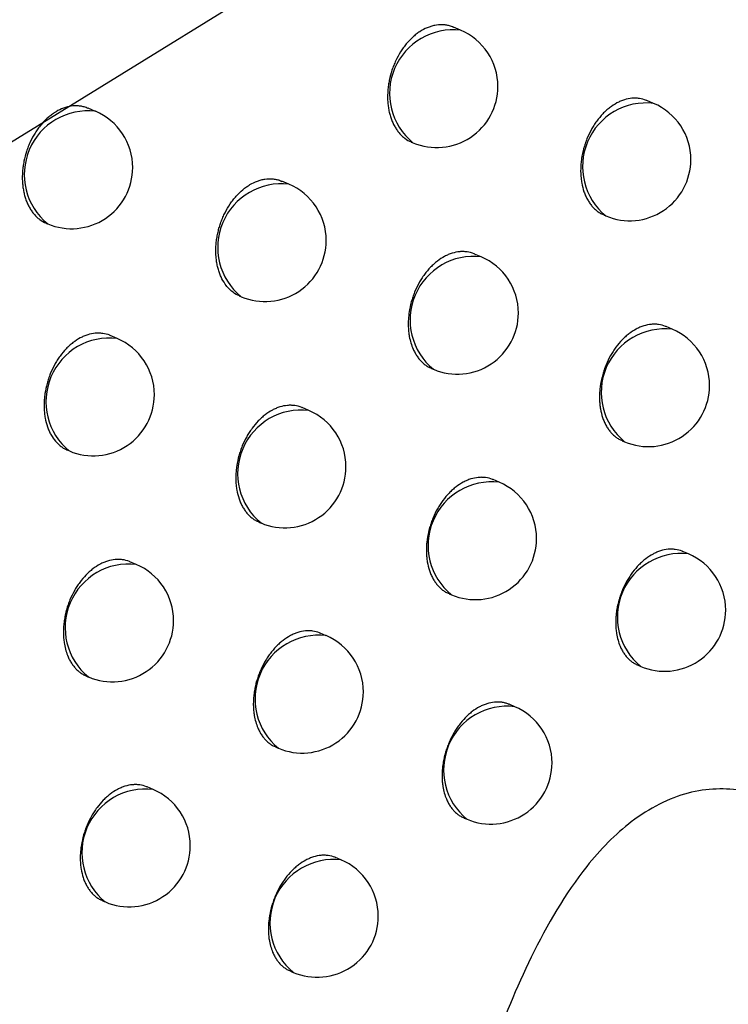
# Model space of a CAD drawing. Header units: millimetres. Extents: x -0.66 to 0.91, y -0.4 to 0.64.
# Tile 93 of 171: x 0.67776 to 0.68355, y -0.18104 to -0.17298. Entities that reach past the tile are written whole.
import ezdxf

# ---------------------------------------------------------------- set-up
doc = ezdxf.new("R2010")
doc.units = ezdxf.units.MM
doc.layers.add('FORMAT', color=7, linetype='Continuous')

msp = doc.modelspace()

# ---------------------------------------------------------------- linework, layer by layer
at = {"layer": 'FORMAT', "color": 7, "linetype": 'Continuous', "lineweight": 25}
for p, q in [((0.685163, -0.169376), (0.672671, -0.177076)), ((0.681365, -0.173066), (0.681307, -0.173041)), ((0.682943, -0.173665), (0.682888, -0.173642)), ((0.678379, -0.17373), (0.678319, -0.173705)), ((0.680963, -0.173981), (0.680975, -0.173986)), ((0.67996, -0.174325), (0.679904, -0.174301)), ((0.677979, -0.174647), (0.677989, -0.174651)), ((0.682539, -0.174579), (0.682553, -0.174586)), ((0.681533, -0.174919), (0.681479, -0.174897)), ((0.679558, -0.175241), (0.679571, -0.175246)), ((0.683096, -0.175512), (0.683045, -0.175491)), ((0.678556, -0.175588), (0.6785, -0.175564)), ((0.681127, -0.175834), (0.681143, -0.17584)), ((0.680123, -0.176177), (0.68007, -0.176154)), ((0.682687, -0.176425), (0.682706, -0.176433)), ((0.678152, -0.176503), (0.678166, -0.176508)), ((0.681681, -0.176764), (0.681631, -0.176743)), ((0.679716, -0.17709), (0.679733, -0.177098)), ((0.683228, -0.177351), (0.683181, -0.177331)), ((0.678712, -0.177437), (0.678661, -0.177415)), ((0.681271, -0.177677), (0.681291, -0.177685)), ((0.680265, -0.17802), (0.680216, -0.177999)), ((0.682816, -0.178262), (0.682838, -0.178272)), ((0.678305, -0.17835), (0.678323, -0.178358)), ((0.681808, -0.178601), (0.681762, -0.178581)), ((0.679854, -0.178932), (0.679875, -0.17894)), ((0.67885, -0.179277), (0.678802, -0.179257)), ((0.681394, -0.179512), (0.681418, -0.179522)), ((0.680387, -0.179854), (0.680342, -0.179835)), ((0.678438, -0.180189), (0.67846, -0.180198)), ((0.679973, -0.180764), (0.679997, -0.180775))]:
    msp.add_line(p, q, dxfattribs=at)
for centre, radius, start, end in [((0.681305, -0.173583), 0.0005209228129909, 83.34982, 230.761992), ((0.68117, -0.173526), 0.0004999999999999, 360, 67.055906), ((0.68117, -0.173526), 0.0005, 247.055906, 360), ((0.682883, -0.174182), 0.000520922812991, 83.34982, 230.761992), ((0.682748, -0.174125), 0.0005, 360, 67.055906), ((0.678318, -0.174247), 0.000520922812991, 83.34982, 230.761992), ((0.678184, -0.17419), 0.0005000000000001, 360, 67.055906), ((0.682748, -0.174125), 0.0005, 247.055906, 360), ((0.678184, -0.17419), 0.0005000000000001, 247.055906, 360), ((0.6799, -0.174843), 0.000520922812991, 83.34982, 230.761992), ((0.679766, -0.174786), 0.0005000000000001, 360, 67.055906), ((0.679766, -0.174786), 0.0005000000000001, 247.055906, 360), ((0.681473, -0.175437), 0.000520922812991, 83.34982, 230.761992), ((0.681338, -0.17538), 0.0004999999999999, 360, 67.055906), ((0.681338, -0.17538), 0.0005, 247.055906, 360), ((0.683036, -0.17603), 0.000520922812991, 83.34982, 230.761992), ((0.682901, -0.175973), 0.0005000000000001, 360, 67.055906), ((0.678495, -0.176105), 0.000520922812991, 83.34982, 230.761992), ((0.678361, -0.176048), 0.0005000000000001, 360, 67.055906), ((0.682901, -0.175973), 0.0005000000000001, 247.055906, 360), ((0.678361, -0.176048), 0.0005000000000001, 247.055906, 360), ((0.680063, -0.176694), 0.0005209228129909, 83.34982, 230.761992), ((0.679928, -0.176637), 0.0004999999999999, 360, 67.055906), ((0.679928, -0.176637), 0.0005, 247.055906, 360), ((0.68162, -0.177282), 0.0005209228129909, 83.34982, 230.761992), ((0.681486, -0.177225), 0.0005, 360, 67.055906), ((0.681486, -0.177225), 0.0005, 247.055906, 360), ((0.683168, -0.177868), 0.000520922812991, 83.34982, 230.761992), ((0.683033, -0.177811), 0.0005000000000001, 360, 67.055906), ((0.678652, -0.177954), 0.000520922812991, 83.34982, 230.761992), ((0.678518, -0.177897), 0.0005000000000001, 360, 67.055906), ((0.683033, -0.177811), 0.0005000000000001, 247.055906, 360), ((0.678518, -0.177897), 0.0005000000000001, 247.055906, 360), ((0.680205, -0.178537), 0.000520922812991, 83.34982, 230.761992), ((0.68007, -0.17848), 0.0005000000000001, 360, 67.055906), ((0.68007, -0.17848), 0.0005000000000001, 247.055906, 360), ((0.681747, -0.179118), 0.0005209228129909, 83.34982, 230.761992), ((0.681613, -0.179061), 0.0005000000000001, 360, 67.055906), ((0.681613, -0.179061), 0.0005000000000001, 247.055906, 360), ((0.678789, -0.179795), 0.000520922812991, 83.34982, 230.761992), ((0.678655, -0.179738), 0.0005000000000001, 360, 67.055906), ((0.678655, -0.179738), 0.0005, 247.055906, 360), ((0.680327, -0.180371), 0.000520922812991, 83.34982, 230.761992), ((0.680192, -0.180314), 0.0005000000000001, 360, 67.055906), ((0.680192, -0.180314), 0.0005000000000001, 247.055906, 360)]:
    msp.add_arc(centre, radius, start, end, dxfattribs=at)
for points, knots in [([(0.7413611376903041, -0.1357434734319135), (0.733530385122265, -0.140022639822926), (0.7178683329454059, -0.1485812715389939), (0.6949635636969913, -0.1619400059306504), (0.6799189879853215, -0.1712439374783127), (0.6726201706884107, -0.1757577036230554)], [0, 0, 0, 0, 0.3398546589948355, 0.6797330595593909, 1, 1, 1, 1]), ([(0.6813066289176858, -0.1730426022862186), (0.6812961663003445, -0.1730378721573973), (0.6812765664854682, -0.1730290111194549), (0.6812453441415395, -0.1730233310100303), (0.6812053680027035, -0.1730198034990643), (0.6811641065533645, -0.1730235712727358), (0.6811227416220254, -0.17303409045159), (0.6810815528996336, -0.1730491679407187), (0.6810409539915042, -0.1730708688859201), (0.6810019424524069, -0.1730986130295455), (0.6809642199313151, -0.1731302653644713), (0.6809287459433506, -0.1731674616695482), (0.6808963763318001, -0.1732092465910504), (0.680866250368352, -0.1732539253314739), (0.6808397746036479, -0.1733024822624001), (0.6808175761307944, -0.1733537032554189), (0.6807983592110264, -0.1734064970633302), (0.6807838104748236, -0.1734610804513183), (0.6807742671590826, -0.1735161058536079), (0.680768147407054, -0.1735711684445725), (0.6807672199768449, -0.173625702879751), (0.6807714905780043, -0.1736783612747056), (0.6807773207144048, -0.173716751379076), (0.6807856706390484, -0.173753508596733), (0.6807964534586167, -0.1737885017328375), (0.6808098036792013, -0.1738219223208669), (0.6808254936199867, -0.1738529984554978), (0.6808433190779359, -0.1738814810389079), (0.680863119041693, -0.1739071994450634), (0.6808851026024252, -0.1739304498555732), (0.6809167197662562, -0.1739568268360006), (0.680943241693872, -0.1739738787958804), (0.6809625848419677, -0.1739809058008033), (0.6809635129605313, -0.1739812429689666)], [0, 0, 0, 0, 0.0309118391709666, 0.057907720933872, 0.0853005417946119, 0.1382776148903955, 0.1651700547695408, 0.1924570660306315, 0.2452801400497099, 0.2720927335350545, 0.2992966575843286, 0.3520891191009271, 0.3788842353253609, 0.4060681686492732, 0.4589675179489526, 0.4858156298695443, 0.5130519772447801, 0.5661431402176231, 0.5930885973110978, 0.6204238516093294, 0.67370084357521, 0.7007417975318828, 0.7281754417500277, 0.7546959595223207, 0.7814006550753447, 0.8086866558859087, 0.8361737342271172, 0.8626781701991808, 0.8895623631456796, 0.9166396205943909, 0.9441139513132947, 0.9973184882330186, 1, 1, 1, 1]), ([(0.6828882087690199, -0.1736417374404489), (0.6828868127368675, -0.1736410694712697), (0.6828675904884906, -0.1736318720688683), (0.6828367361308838, -0.1736248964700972), (0.6827969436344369, -0.1736214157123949), (0.6827563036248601, -0.1736228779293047), (0.6827148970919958, -0.1736311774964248), (0.682673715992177, -0.1736462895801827), (0.6826329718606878, -0.1736657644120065), (0.6825931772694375, -0.1736916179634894), (0.6825553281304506, -0.1737232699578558), (0.682518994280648, -0.1737585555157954), (0.6824852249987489, -0.1737989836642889), (0.6824548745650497, -0.1738436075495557), (0.682426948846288, -0.1738907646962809), (0.68240291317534, -0.1739412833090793), (0.6823833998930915, -0.1739939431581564), (0.6823669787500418, -0.1740477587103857), (0.68235535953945, -0.174102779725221), (0.6823488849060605, -0.1741576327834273), (0.6823458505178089, -0.174212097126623), (0.6823480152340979, -0.1742654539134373), (0.6823571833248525, -0.1743288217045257), (0.6823696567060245, -0.1743768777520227), (0.6823869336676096, -0.1744209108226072), (0.6824023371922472, -0.1744518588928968), (0.6824198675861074, -0.1744801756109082), (0.6824393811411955, -0.174505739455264), (0.6824610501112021, -0.1745288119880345), (0.6824845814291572, -0.1745485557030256), (0.6825101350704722, -0.1745665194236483), (0.6825292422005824, -0.174573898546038), (0.6825392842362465, -0.1745777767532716)], [0, 0, 0, 0, 0.004200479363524, 0.0578372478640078, 0.0852199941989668, 0.1116542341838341, 0.1651338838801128, 0.1924355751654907, 0.2188106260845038, 0.2721687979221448, 0.2994062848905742, 0.3257696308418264, 0.3791020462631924, 0.4063239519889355, 0.4327287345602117, 0.486143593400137, 0.5134061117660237, 0.5398847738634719, 0.593449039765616, 0.6207879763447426, 0.6473373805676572, 0.701045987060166, 0.7284602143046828, 0.7815760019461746, 0.8088293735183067, 0.8362835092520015, 0.8628553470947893, 0.8896135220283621, 0.9166606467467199, 0.944103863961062, 0.9706229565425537, 1, 1, 1, 1]), ([(0.678318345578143, -0.1737063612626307), (0.678307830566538, -0.1737016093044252), (0.6782881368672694, -0.1736927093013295), (0.678256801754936, -0.1736869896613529), (0.67821671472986, -0.1736834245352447), (0.6781753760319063, -0.1736871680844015), (0.6781339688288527, -0.1736976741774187), (0.6780927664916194, -0.1737127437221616), (0.6780521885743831, -0.1737344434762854), (0.6780132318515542, -0.1737621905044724), (0.6779755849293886, -0.1737938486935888), (0.6779402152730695, -0.17383105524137), (0.6779079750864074, -0.1738728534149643), (0.6778779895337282, -0.1739175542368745), (0.6778516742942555, -0.173966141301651), (0.677829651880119, -0.174017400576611), (0.6778106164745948, -0.1740702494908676), (0.6777962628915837, -0.1741249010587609), (0.6777869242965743, -0.1741800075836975), (0.6777810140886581, -0.1742351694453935), (0.6777803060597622, -0.1742898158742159), (0.6777848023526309, -0.1743425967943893), (0.6777908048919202, -0.1743810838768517), (0.6777993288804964, -0.1744179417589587), (0.6778102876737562, -0.1744530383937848), (0.6778238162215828, -0.1744865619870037), (0.677839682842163, -0.1745177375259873), (0.6778576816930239, -0.174546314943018), (0.6778776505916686, -0.1745721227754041), (0.6778998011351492, -0.1745954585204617), (0.6779316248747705, -0.174621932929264), (0.6779582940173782, -0.1746390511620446), (0.6779777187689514, -0.1746461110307), (0.6779786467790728, -0.1746464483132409)], [0, 0, 0, 0, 0.0309336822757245, 0.0579360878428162, 0.0853360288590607, 0.1382952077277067, 0.1651788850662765, 0.1924573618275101, 0.2452408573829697, 0.2720334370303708, 0.2992171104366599, 0.3519661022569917, 0.3787389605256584, 0.4059000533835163, 0.4587711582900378, 0.4856045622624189, 0.512825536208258, 0.5659158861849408, 0.5928605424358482, 0.6201945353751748, 0.6734983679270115, 0.7005527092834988, 0.7279996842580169, 0.7545413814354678, 0.7812674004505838, 0.8085752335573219, 0.8360843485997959, 0.8626083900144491, 0.8895126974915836, 0.9166103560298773, 0.9441057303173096, 0.9973296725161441, 1, 1, 1, 1]), ([(0.6795578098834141, -0.1752401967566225), (0.6795528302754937, -0.1752381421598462), (0.6795296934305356, -0.1752285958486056), (0.6795000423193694, -0.1752081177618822), (0.6794698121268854, -0.1751800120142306), (0.6794420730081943, -0.175147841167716), (0.6794182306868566, -0.1751101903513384), (0.6793989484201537, -0.1750678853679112), (0.6793868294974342, -0.1750340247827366), (0.679377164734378, -0.1749984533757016), (0.679369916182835, -0.1749608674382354), (0.6793637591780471, -0.1749092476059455), (0.6793627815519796, -0.1748552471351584), (0.6793670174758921, -0.1748003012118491), (0.6793728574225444, -0.1747586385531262), (0.6793812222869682, -0.174717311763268), (0.6793920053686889, -0.174676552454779), (0.6794053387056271, -0.1746360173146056), (0.6794209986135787, -0.1745965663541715), (0.6794447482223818, -0.174545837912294), (0.6794727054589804, -0.1744980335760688), (0.6795042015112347, -0.1744544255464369), (0.6795378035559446, -0.1744138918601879), (0.6795743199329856, -0.1743782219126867), (0.6796128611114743, -0.1743483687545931), (0.6796524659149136, -0.1743225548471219), (0.6796933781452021, -0.1743029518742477), (0.6797346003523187, -0.1742900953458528), (0.6797757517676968, -0.1742818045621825), (0.6798165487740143, -0.1742801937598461), (0.6798557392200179, -0.1742860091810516), (0.6798819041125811, -0.174291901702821), (0.6798968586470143, -0.1742994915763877), (0.6799030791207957, -0.1743026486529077)], [0, 0, 0, 0, 0.0146459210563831, 0.0680496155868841, 0.095306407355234, 0.1217801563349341, 0.1753342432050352, 0.202667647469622, 0.229219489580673, 0.2559564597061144, 0.2829799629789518, 0.3103958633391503, 0.3635424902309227, 0.3908112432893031, 0.418280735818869, 0.4448761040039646, 0.4716580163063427, 0.4987292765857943, 0.5261972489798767, 0.552732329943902, 0.6064169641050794, 0.6338247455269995, 0.6602695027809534, 0.7137711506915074, 0.7410849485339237, 0.7674515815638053, 0.8207933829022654, 0.8480232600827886, 0.8743619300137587, 0.9276447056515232, 0.9548415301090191, 0.9812159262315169, 0.9999999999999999, 0.9999999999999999, 0.9999999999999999, 0.9999999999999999]), ([(0.6814791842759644, -0.1748967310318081), (0.6814777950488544, -0.1748960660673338), (0.6814586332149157, -0.1748868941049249), (0.6814278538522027, -0.174879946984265), (0.6813881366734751, -0.1748764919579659), (0.6813475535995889, -0.1748779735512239), (0.6813061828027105, -0.1748862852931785), (0.6812650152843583, -0.1749014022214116), (0.6812242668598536, -0.1749208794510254), (0.6811844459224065, -0.1749467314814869), (0.6811465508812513, -0.1749783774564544), (0.6811101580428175, -0.1750136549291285), (0.6810763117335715, -0.1750540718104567), (0.6810458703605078, -0.1750986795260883), (0.6810178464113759, -0.1751458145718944), (0.680993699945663, -0.175196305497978), (0.6809740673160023, -0.1752489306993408), (0.6809575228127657, -0.1753027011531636), (0.680945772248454, -0.1753576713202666), (0.6809391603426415, -0.1754124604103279), (0.6809367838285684, -0.1754532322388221), (0.6809369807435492, -0.1754932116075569), (0.6809397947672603, -0.17553271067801), (0.6809487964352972, -0.1755961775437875), (0.680966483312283, -0.1756552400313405), (0.6809917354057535, -0.1757062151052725), (0.6810091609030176, -0.1757344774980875), (0.6810285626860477, -0.175760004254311), (0.6810501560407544, -0.1757829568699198), (0.6810734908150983, -0.1758029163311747), (0.6810984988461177, -0.1758193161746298), (0.681116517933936, -0.1758293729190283), (0.681126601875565, -0.1758330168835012), (0.6811275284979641, -0.17583335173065)], [0, 0, 0, 0, 0.0041923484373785, 0.0578257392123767, 0.0852063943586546, 0.1116470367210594, 0.1651393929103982, 0.1924472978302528, 0.2188346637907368, 0.2722176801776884, 0.299467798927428, 0.3258445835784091, 0.3792043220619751, 0.4064403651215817, 0.4328544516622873, 0.4862884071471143, 0.5135610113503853, 0.540041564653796, 0.5936099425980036, 0.6209513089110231, 0.647495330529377, 0.6742246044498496, 0.7012406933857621, 0.7286496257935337, 0.8088483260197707, 0.8362928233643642, 0.8628564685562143, 0.8896063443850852, 0.9166449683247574, 0.9440793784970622, 0.9705956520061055, 0.9972980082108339, 0.9999999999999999, 0.9999999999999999, 0.9999999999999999, 0.9999999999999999]), ([(0.683045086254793, -0.1754908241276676), (0.683043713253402, -0.1754901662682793), (0.6830247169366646, -0.1754810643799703), (0.682994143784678, -0.1754741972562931), (0.6829546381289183, -0.1754708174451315), (0.682914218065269, -0.1754723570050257), (0.6828729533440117, -0.1754807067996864), (0.6828318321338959, -0.1754958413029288), (0.6827910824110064, -0.1755153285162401), (0.6827512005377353, -0.1755411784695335), (0.6827131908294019, -0.1755728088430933), (0.6826766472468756, -0.1756080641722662), (0.682642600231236, -0.1756484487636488), (0.6826119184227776, -0.1756930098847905), (0.68258363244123, -0.1757400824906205), (0.6825591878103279, -0.1757904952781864), (0.6825392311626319, -0.175843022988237), (0.6825223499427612, -0.1758966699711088), (0.6825102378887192, -0.1759514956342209), (0.6825032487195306, -0.1760061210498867), (0.6825005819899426, -0.1760467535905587), (0.6825004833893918, -0.1760865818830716), (0.6825029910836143, -0.1761259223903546), (0.682509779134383, -0.1761764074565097), (0.68252168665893, -0.1762241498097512), (0.6825383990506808, -0.176267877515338), (0.6825533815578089, -0.1762986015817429), (0.6825705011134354, -0.1763267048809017), (0.6825896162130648, -0.1763520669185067), (0.6826108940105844, -0.1763749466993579), (0.6826340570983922, -0.1763945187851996), (0.6826592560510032, -0.1764123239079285), (0.6826781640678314, -0.1764196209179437), (0.6826881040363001, -0.1764234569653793)], [0, 0, 0, 0, 0.0041765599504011, 0.0577852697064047, 0.0851524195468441, 0.1116008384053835, 0.1651083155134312, 0.1924232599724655, 0.2188331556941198, 0.2722615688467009, 0.2995347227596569, 0.3259371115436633, 0.3793489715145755, 0.4066120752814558, 0.4330418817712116, 0.4865083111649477, 0.5137983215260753, 0.5402764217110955, 0.5938405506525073, 0.6211805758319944, 0.6477039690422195, 0.674412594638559, 0.7014080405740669, 0.7287963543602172, 0.7818322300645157, 0.8090444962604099, 0.8364571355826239, 0.8629922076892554, 0.8897131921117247, 0.9167223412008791, 0.9441264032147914, 0.970627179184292, 1, 1, 1, 1]), ([(0.6784997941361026, -0.1755642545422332), (0.6784983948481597, -0.1755635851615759), (0.6784791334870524, -0.1755543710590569), (0.6784482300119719, -0.1755473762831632), (0.6784083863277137, -0.1755438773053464), (0.6783677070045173, -0.175545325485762), (0.6783262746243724, -0.1755536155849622), (0.6782850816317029, -0.1755687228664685), (0.6782443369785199, -0.1755881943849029), (0.6782045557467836, -0.1756140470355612), (0.6781667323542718, -0.1756457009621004), (0.678130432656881, -0.1756809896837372), (0.6780967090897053, -0.175721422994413), (0.6780664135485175, -0.1757660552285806), (0.6780385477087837, -0.1758132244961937), (0.6780145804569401, -0.1758637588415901), (0.6779951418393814, -0.1759164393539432), (0.677978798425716, -0.175970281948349), (0.6779672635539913, -0.1760253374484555), (0.6779608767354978, -0.176080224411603), (0.6779586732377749, -0.1761210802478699), (0.6779590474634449, -0.1761611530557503), (0.6779620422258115, -0.176200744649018), (0.677969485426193, -0.1762515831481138), (0.6779820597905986, -0.1762996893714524), (0.6779994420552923, -0.1763437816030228), (0.6780199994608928, -0.1763849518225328), (0.6780450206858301, -0.1764212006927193), (0.678073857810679, -0.1764518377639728), (0.6780974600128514, -0.176471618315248), (0.6781230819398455, -0.1764896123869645), (0.6781422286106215, -0.1764970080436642), (0.678152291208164, -0.1765008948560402)], [0, 0, 0, 0, 0.0042022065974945, 0.0578438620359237, 0.0852293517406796, 0.1116605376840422, 0.1651341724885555, 0.1924329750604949, 0.2188010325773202, 0.2721451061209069, 0.2993754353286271, 0.3257309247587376, 0.379047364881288, 0.4062610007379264, 0.4326604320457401, 0.486064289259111, 0.5133209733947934, 0.5397990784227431, 0.5933620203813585, 0.6207000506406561, 0.6472539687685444, 0.6739931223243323, 0.7010190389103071, 0.7284377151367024, 0.781568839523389, 0.8088300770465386, 0.8362921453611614, 0.8895906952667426, 0.9166455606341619, 0.944096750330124, 0.9706198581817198, 1, 1, 1, 1]), ([(0.6800700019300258, -0.1761544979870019), (0.6800686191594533, -0.1761538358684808), (0.6800495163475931, -0.1761446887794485), (0.68001881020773, -0.1761377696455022), (0.6799791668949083, -0.1761343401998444), (0.6799386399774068, -0.1761358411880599), (0.6798973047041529, -0.1761441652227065), (0.6798561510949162, -0.1761592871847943), (0.6798153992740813, -0.1761787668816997), (0.6797755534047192, -0.1762046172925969), (0.679737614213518, -0.176236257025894), (0.6797011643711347, -0.1762715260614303), (0.6796672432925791, -0.1763119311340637), (0.6796367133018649, -0.1763565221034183), (0.6796085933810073, -0.1764036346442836), (0.67958433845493, -0.176454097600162), (0.6795645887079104, -0.1765066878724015), (0.6795479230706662, -0.1765604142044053), (0.6795360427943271, -0.1766153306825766), (0.6795292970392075, -0.176670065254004), (0.6795259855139, -0.1767243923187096), (0.6795278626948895, -0.1767775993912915), (0.6795366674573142, -0.1768407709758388), (0.6795488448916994, -0.1768886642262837), (0.6795658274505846, -0.1769325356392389), (0.6795810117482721, -0.1769633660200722), (0.6795983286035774, -0.1769915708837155), (0.6796176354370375, -0.1770170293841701), (0.6796391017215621, -0.1770400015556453), (0.6796624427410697, -0.1770596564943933), (0.679687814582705, -0.1770775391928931), (0.6797068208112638, -0.1770848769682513), (0.67971681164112, -0.1770887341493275)], [0, 0, 0, 0, 0.0041844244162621, 0.057807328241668, 0.0851822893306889, 0.111625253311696, 0.165122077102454, 0.1924320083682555, 0.2188272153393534, 0.2722260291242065, 0.2994841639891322, 0.3258698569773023, 0.3792477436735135, 0.406493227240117, 0.4329123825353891, 0.486356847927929, 0.5136351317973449, 0.5401138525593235, 0.5936787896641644, 0.621018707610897, 0.6475541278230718, 0.7012347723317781, 0.7286350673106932, 0.781707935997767, 0.8089392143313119, 0.8363710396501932, 0.8629234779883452, 0.8896620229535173, 0.916689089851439, 0.9441116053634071, 0.9706216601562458, 1, 1, 1, 1]), ([(0.6816306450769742, -0.1767435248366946), (0.6816292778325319, -0.1767428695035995), (0.6816103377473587, -0.1767337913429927), (0.6815798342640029, -0.1767269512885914), (0.6815403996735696, -0.1767235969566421), (0.6815000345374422, -0.1767251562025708), (0.6814588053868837, -0.176733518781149), (0.6814176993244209, -0.1767486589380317), (0.6813769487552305, -0.1767681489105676), (0.681337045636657, -0.1767939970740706), (0.6812989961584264, -0.1768256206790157), (0.6812624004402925, -0.1768608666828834), (0.6812282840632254, -0.176901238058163), (0.6811975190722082, -0.1769457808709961), (0.681169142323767, -0.1769928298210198), (0.6811445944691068, -0.1770432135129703), (0.6811245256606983, -0.1770957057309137), (0.6811075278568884, -0.1771493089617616), (0.681095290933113, -0.1772040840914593), (0.6810881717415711, -0.1772586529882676), (0.6810854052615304, -0.1772992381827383), (0.681085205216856, -0.1773390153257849), (0.6810876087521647, -0.1773783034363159), (0.681094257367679, -0.1774287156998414), (0.6811060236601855, -0.1774763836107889), (0.6811225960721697, -0.1775200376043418), (0.6811374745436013, -0.1775507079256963), (0.681154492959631, -0.1775787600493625), (0.6811735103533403, -0.1776040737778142), (0.6811946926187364, -0.1776269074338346), (0.6812177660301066, -0.1776464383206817), (0.6812428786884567, -0.1776642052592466), (0.6812617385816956, -0.1776714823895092), (0.6812716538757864, -0.1776753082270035)], [0, 0, 0, 0, 0.0041705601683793, 0.0577736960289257, 0.0851377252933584, 0.1115894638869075, 0.1651034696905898, 0.1924215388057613, 0.2188392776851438, 0.2722835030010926, 0.2995646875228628, 0.3259758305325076, 0.3794055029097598, 0.4066778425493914, 0.4331132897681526, 0.4865913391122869, 0.5138875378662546, 0.5403656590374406, 0.5939300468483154, 0.6212704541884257, 0.6477883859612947, 0.6744915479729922, 0.7014815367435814, 0.7288644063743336, 0.7818836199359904, 0.8090873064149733, 0.8364912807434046, 0.8630188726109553, 0.8897322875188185, 0.9167337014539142, 0.9441297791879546, 0.970627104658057, 1, 1, 1, 1]), ([(0.6831811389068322, -0.1773310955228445), (0.6831797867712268, -0.1773304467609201), (0.6831610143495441, -0.1773214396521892), (0.6831307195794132, -0.1773146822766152), (0.6830915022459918, -0.1773114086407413), (0.6830513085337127, -0.1773130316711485), (0.6830101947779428, -0.1773214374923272), (0.682969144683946, -0.1773365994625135), (0.6829284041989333, -0.1773561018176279), (0.6828884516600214, -0.1773819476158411), (0.6828502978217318, -0.1774135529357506), (0.6828135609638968, -0.1774487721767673), (0.6827792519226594, -0.1774891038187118), (0.6827482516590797, -0.1775335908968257), (0.6827196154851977, -0.1775805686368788), (0.6826947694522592, -0.1776308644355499), (0.6826743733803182, -0.1776832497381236), (0.6826570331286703, -0.1777367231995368), (0.682644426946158, -0.177791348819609), (0.682636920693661, -0.1778457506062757), (0.6826338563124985, -0.1778861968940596), (0.6826333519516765, -0.177925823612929), (0.6826354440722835, -0.1779649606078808), (0.6826432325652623, -0.1780277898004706), (0.6826596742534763, -0.1780861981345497), (0.6826837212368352, -0.1781365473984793), (0.68270043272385, -0.1781644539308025), (0.6827191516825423, -0.1781896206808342), (0.6827400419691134, -0.1782123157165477), (0.6827628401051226, -0.1782317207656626), (0.6827876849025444, -0.1782493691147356), (0.6828063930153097, -0.1782565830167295), (0.6828162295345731, -0.1782603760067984)], [0, 0, 0, 0, 0.0041600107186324, 0.0577556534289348, 0.0851151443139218, 0.1115789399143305, 0.1651168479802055, 0.1924465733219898, 0.2188882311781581, 0.2723806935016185, 0.2996863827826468, 0.3261240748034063, 0.379607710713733, 0.4069079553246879, 0.4333621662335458, 0.4868787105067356, 0.51419522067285, 0.5406776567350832, 0.5942513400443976, 0.6215971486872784, 0.6481050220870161, 0.6747981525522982, 0.7017781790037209, 0.7291511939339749, 0.8091778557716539, 0.8365632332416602, 0.8630747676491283, 0.8897719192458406, 0.9167566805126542, 0.9441355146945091, 0.9706270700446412, 1, 1, 1, 1]), ([(0.6786606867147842, -0.1774150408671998), (0.6786593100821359, -0.1774143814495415), (0.6786402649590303, -0.1774052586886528), (0.6786096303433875, -0.1773983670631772), (0.678570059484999, -0.1773949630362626), (0.6785295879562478, -0.1773964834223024), (0.678488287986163, -0.1774048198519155), (0.6784471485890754, -0.1774199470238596), (0.6784063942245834, -0.1774394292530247), (0.6783665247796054, -0.1774652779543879), (0.678328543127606, -0.1774969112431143), (0.6782920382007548, -0.1775321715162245), (0.6782580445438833, -0.1775725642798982), (0.6782274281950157, -0.1776171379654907), (0.6781992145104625, -0.1776642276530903), (0.6781748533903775, -0.1777146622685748), (0.6781549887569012, -0.1777672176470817), (0.6781382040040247, -0.1778208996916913), (0.6781261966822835, -0.1778757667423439), (0.6781193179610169, -0.1779304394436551), (0.6781167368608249, -0.1779711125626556), (0.6781167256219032, -0.1780109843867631), (0.6781193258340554, -0.1780503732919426), (0.6781279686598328, -0.178113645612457), (0.6781452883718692, -0.1781725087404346), (0.678170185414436, -0.1782232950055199), (0.6781874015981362, -0.1782514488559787), (0.6782066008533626, -0.1782768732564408), (0.6782279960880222, -0.1782997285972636), (0.6782511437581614, -0.1783196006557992), (0.6782759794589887, -0.1783359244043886), (0.6782938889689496, -0.178345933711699), (0.6783039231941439, -0.1783495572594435), (0.6783048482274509, -0.1783498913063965)], [0, 0, 0, 0, 0.0041778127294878, 0.0577982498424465, 0.0851716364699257, 0.1116203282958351, 0.1651285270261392, 0.1924440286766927, 0.2188500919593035, 0.2722708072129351, 0.2995400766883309, 0.3259376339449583, 0.3793396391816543, 0.4065975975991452, 0.433025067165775, 0.4864865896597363, 0.5137738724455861, 0.5402545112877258, 0.5938235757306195, 0.621165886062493, 0.6476969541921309, 0.6744132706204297, 0.7014164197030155, 0.7288124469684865, 0.8089510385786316, 0.8363748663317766, 0.8629205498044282, 0.8896522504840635, 0.9166723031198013, 0.9440875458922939, 0.9705954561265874, 0.997289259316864, 1, 1, 1, 1]), ([(0.6802161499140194, -0.177999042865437), (0.6802147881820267, -0.1779983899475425), (0.6801959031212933, -0.1779893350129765), (0.6801654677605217, -0.1779825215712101), (0.680126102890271, -0.1779791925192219), (0.6800857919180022, -0.1779807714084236), (0.6800445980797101, -0.1779891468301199), (0.680003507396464, -0.17800429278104), (0.6799627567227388, -0.1780237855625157), (0.6799228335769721, -0.1780496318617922), (0.6798847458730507, -0.1780812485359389), (0.6798480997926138, -0.1781164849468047), (0.6798139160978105, -0.1781568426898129), (0.6797830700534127, -0.1782013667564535), (0.6797546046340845, -0.1782483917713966), (0.6797299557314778, -0.1782987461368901), (0.6797097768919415, -0.1783512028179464), (0.6796926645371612, -0.178404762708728), (0.679680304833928, -0.1784594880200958), (0.6796730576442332, -0.1785140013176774), (0.6796701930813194, -0.1785545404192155), (0.6796698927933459, -0.1785942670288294), (0.6796721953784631, -0.178633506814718), (0.6796803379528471, -0.1786965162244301), (0.6796971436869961, -0.178755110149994), (0.67972154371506, -0.1788056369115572), (0.6797384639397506, -0.1788336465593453), (0.6797573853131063, -0.1788589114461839), (0.6797784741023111, -0.1788817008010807), (0.679801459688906, -0.1789011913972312), (0.6798264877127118, -0.178918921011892), (0.6798453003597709, -0.1789261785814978), (0.679855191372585, -0.1789299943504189)], [0, 0, 0, 0, 0.0041656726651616, 0.0577712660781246, 0.0851362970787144, 0.1115948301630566, 0.1651224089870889, 0.1924472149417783, 0.2188759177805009, 0.272342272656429, 0.2996347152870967, 0.3260576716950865, 0.379511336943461, 0.4067960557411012, 0.4332404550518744, 0.4867368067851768, 0.5140425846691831, 0.5405244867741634, 0.5940967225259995, 0.62144136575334, 0.6479580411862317, 0.674659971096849, 0.7016487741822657, 0.7290305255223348, 0.809099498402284, 0.8364994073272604, 0.8630239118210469, 0.8897341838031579, 0.9167323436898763, 0.944124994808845, 0.9706229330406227, 0.9999999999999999, 0.9999999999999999, 0.9999999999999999, 0.9999999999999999]), ([(0.6817616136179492, -0.1785816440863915), (0.6817602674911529, -0.1785809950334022), (0.6817502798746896, -0.1785761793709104), (0.6817303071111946, -0.1785702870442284), (0.6817016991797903, -0.1785642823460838), (0.6816721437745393, -0.1785620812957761), (0.681632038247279, -0.1785636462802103), (0.6815909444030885, -0.1785720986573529), (0.6815499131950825, -0.1785872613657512), (0.68150917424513, -0.1786067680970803), (0.6814692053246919, -0.178632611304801), (0.681431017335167, -0.1786642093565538), (0.6813942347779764, -0.1786994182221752), (0.6813598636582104, -0.1787397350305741), (0.6813287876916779, -0.1787842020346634), (0.6813000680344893, -0.1788311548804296), (0.6812751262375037, -0.1788814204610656), (0.6812546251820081, -0.17893376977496), (0.68123717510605, -0.1789872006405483), (0.6812244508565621, -0.1790417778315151), (0.6812168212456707, -0.1790961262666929), (0.6812136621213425, -0.1791365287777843), (0.6812130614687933, -0.1791761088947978), (0.681215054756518, -0.1792151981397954), (0.681222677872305, -0.1792779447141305), (0.6812389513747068, -0.1793362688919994), (0.6812628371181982, -0.1793865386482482), (0.6812794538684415, -0.1794143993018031), (0.6812980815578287, -0.1794395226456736), (0.6813188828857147, -0.1794621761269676), (0.6813415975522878, -0.1794815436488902), (0.6813663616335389, -0.1794991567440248), (0.6813850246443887, -0.1795063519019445), (0.681394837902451, -0.1795101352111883)], [0, 0, 0, 0, 0.0041552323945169, 0.030829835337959, 0.0577919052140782, 0.0851478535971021, 0.1116126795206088, 0.1651525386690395, 0.192483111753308, 0.2189290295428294, 0.2724300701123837, 0.2997401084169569, 0.3261827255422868, 0.3796763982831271, 0.406981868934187, 0.4334387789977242, 0.4869609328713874, 0.5142804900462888, 0.5407616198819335, 0.5943328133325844, 0.6216775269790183, 0.6481802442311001, 0.6748682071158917, 0.7018430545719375, 0.7292108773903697, 0.8092161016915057, 0.8365941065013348, 0.8630992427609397, 0.8897899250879, 0.9167680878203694, 0.9441401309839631, 0.9706281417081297, 1, 1, 1, 1]), ([(0.6788016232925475, -0.1792573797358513), (0.6788002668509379, -0.1792567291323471), (0.678781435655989, -0.1792476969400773), (0.6787510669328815, -0.1792409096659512), (0.6787117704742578, -0.1792376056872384), (0.6786715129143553, -0.1792392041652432), (0.6786303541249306, -0.1792475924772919), (0.6785892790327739, -0.1792627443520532), (0.6785485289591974, -0.1792822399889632), (0.6785085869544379, -0.1793080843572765), (0.678470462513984, -0.1793396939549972), (0.6784337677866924, -0.1793749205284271), (0.6783995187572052, -0.1794152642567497), (0.6783685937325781, -0.1794597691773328), (0.6783400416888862, -0.1795067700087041), (0.6783152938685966, -0.1795570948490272), (0.6782950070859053, -0.1796095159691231), (0.6782777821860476, -0.1796630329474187), (0.6782653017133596, -0.1797177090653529), (0.6782579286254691, -0.1797721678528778), (0.6782549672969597, -0.1798126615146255), (0.6782545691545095, -0.1798523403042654), (0.6782567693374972, -0.1798915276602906), (0.6782631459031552, -0.1799418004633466), (0.6782746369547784, -0.1799893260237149), (0.6782909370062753, -0.1800328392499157), (0.6783056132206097, -0.1800634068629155), (0.6783224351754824, -0.1800913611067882), (0.6783412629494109, -0.1801165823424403), (0.6783622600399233, -0.1801393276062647), (0.6783851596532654, -0.1801587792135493), (0.6784101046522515, -0.1801764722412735), (0.6784288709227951, -0.1801837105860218), (0.6784387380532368, -0.1801875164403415)], [0, 0, 0, 0, 0.004160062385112, 0.0577532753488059, 0.0851117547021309, 0.111569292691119, 0.165094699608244, 0.1924182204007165, 0.2188497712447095, 0.2723218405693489, 0.299617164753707, 0.3260437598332, 0.3795048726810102, 0.4067935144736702, 0.4332389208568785, 0.4867374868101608, 0.5140446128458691, 0.5405227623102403, 0.5940875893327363, 0.6214286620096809, 0.6479369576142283, 0.674630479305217, 0.7016108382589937, 0.7289840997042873, 0.7819739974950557, 0.8091625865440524, 0.8365513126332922, 0.8630657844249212, 0.8897659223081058, 0.9167537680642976, 0.9441358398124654, 0.9706271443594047, 1, 1, 1, 1]), ([(0.6873550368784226, -0.1861718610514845), (0.687133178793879, -0.1852511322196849), (0.6866902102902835, -0.1834127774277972), (0.6856976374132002, -0.1811287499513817), (0.6846559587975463, -0.1796927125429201), (0.6837756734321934, -0.1792607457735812), (0.683226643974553, -0.1792704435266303), (0.6827704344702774, -0.1794991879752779), (0.682315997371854, -0.1799656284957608), (0.6817927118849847, -0.1808646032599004), (0.6811660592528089, -0.1827608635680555), (0.6809492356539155, -0.1843621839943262), (0.6808042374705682, -0.1854330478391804)], [0, 0, 0, 0, 0.1915380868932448, 0.3824306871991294, 0.5241979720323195, 0.5791755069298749, 0.6137617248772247, 0.6486084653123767, 0.679188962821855, 0.7272528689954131, 0.8176036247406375, 1, 1, 1, 1]), ([(0.680342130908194, -0.1798350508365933), (0.6803407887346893, -0.1798344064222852), (0.6803221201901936, -0.1798254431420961), (0.6802919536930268, -0.1798187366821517), (0.6802528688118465, -0.1798155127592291), (0.6802127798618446, -0.1798171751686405), (0.680171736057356, -0.1798256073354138), (0.6801307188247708, -0.1798407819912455), (0.6800899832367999, -0.1798602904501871), (0.6800499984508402, -0.1798861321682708), (0.6800117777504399, -0.1799177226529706), (0.6799749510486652, -0.1799529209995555), (0.6799405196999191, -0.1799932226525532), (0.6799093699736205, -0.1800376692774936), (0.6798805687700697, -0.1800845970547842), (0.6798555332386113, -0.1801348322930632), (0.679834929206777, -0.180187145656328), (0.6798173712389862, -0.1802405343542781), (0.6798045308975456, -0.1802950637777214), (0.6797967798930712, -0.1803493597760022), (0.6797935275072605, -0.1803897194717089), (0.6797928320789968, -0.1804292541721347), (0.6797947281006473, -0.1804682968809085), (0.6798021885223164, -0.1805309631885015), (0.6798182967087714, -0.1805892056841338), (0.6798420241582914, -0.1806393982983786), (0.6798585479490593, -0.1806672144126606), (0.6798770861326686, -0.1806922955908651), (0.6798978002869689, -0.1807149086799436), (0.6799204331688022, -0.180734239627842), (0.6799451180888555, -0.180751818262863), (0.6799637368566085, -0.1807589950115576), (0.6799735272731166, -0.1807627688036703)], [0, 0, 0, 0, 0.0041511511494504, 0.0577391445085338, 0.085094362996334, 0.1115625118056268, 0.1651089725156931, 0.1924427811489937, 0.2188949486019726, 0.2724085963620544, 0.299725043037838, 0.326174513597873, 0.3796821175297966, 0.4069947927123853, 0.4334565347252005, 0.486988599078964, 0.5143133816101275, 0.5407957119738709, 0.5943694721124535, 0.6217156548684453, 0.6482160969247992, 0.6749017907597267, 0.7018743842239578, 0.7292399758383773, 0.8092330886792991, 0.8366069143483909, 0.863108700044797, 0.8897959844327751, 0.9167706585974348, 0.9441390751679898, 0.9706263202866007, 0.9999999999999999, 0.9999999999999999, 0.9999999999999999, 0.9999999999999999])]:
    msp.add_open_spline(points, degree=3, knots=knots, dxfattribs=at)

doc.saveas('drawing.dxf')
